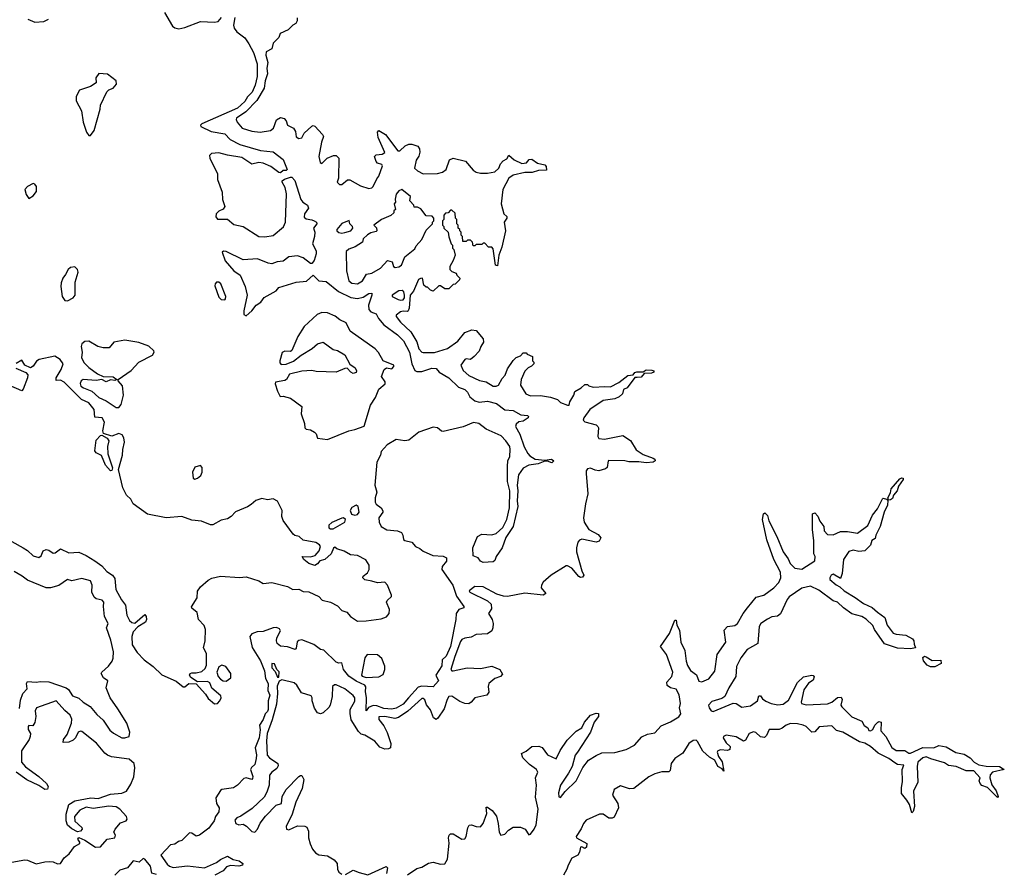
# Model space of a CAD drawing. Extents: x 2470790 to 2659118, y 702284 to 849036.
# Tile 54 of 154: x 2585130 to 2592022, y 745397 to 751374. Entities that reach past the tile are written whole.
import ezdxf

# ---------------------------------------------------------------- set-up
doc = ezdxf.new("R2010")
doc.units = 0

msp = doc.modelspace()

# ---------------------------------------------------------------- linework, layer by layer
at = {"layer": '0CON10XD'}
for points in [[(2586143.5, 751425), (2586199, 751329), (2586216.5, 751316.5), (2586245, 751310.4), (2586285, 751317.8), (2586395, 751360), (2586493.4, 751356.6), (2586518.7, 751361.3), (2586541.8, 751388.2)], [(2585188.1, 751378.1), (2585235.9, 751355.9), (2585298, 751362), (2585331.7, 751378.3)], [(2586635, 751390), (2586627.7, 751335), (2586631.5, 751315), (2586649.5, 751289.5), (2586705, 751245.7), (2586734.7, 751205), (2586765.8, 751145), (2586793.3, 751065), (2586791.4, 750975), (2586778.8, 750915), (2586756.7, 750865), (2586725.6, 750834.4), (2586705, 750800.7), (2586655, 750754.4), (2586405.8, 750644.2), (2586396.2, 750635), (2586398.8, 750625), (2586470.2, 750590.2), (2586565.2, 750575.2), (2586603.7, 750533.7), (2586670.8, 750500.8), (2586815, 750458.7), (2586905, 750447.5), (2586974.2, 750395), (2587002.5, 750325), (2586995, 750317.5), (2586975, 750317.5), (2586955, 750302.5), (2586945, 750303.3), (2586888, 750345), (2586835, 750368.5), (2586805, 750373.8), (2586755, 750362.9), (2586685, 750407.9), (2586585, 750424.5), (2586525, 750441.1), (2586473, 750437), (2586457.9, 750422.1), (2586461.2, 750405), (2586515.6, 750295), (2586515.5, 750255), (2586547.2, 750165), (2586549.2, 750115), (2586565.6, 750065.6), (2586554, 750046), (2586525, 750033.1), (2586506.2, 750015), (2586502.7, 749992.7), (2586515, 749976.4), (2586585, 749976.1), (2586628.8, 749938.8), (2586693.3, 749925), (2586805, 749856.5), (2586845, 749852.8), (2586905, 749862.9), (2586975.8, 749924.2), (2586990.9, 749955), (2586997.5, 750155), (2586988.9, 750198.9), (2586967.5, 750235), (2586967.5, 750245), (2586983, 750257), (2587025, 750270), (2587035, 750270), (2587055, 750248.8), (2587097.1, 750115), (2587112, 750095), (2587130, 750085), (2587145.6, 750075.6), (2587151.4, 750055), (2587124.3, 750015), (2587121.9, 749991.9), (2587135, 749978.8), (2587175, 749973.3), (2587192.5, 749965), (2587207.5, 749955), (2587210, 749945), (2587187.5, 749915), (2587195.8, 749885.8), (2587194.3, 749855), (2587178.6, 749805), (2587205, 749756.2), (2587206.2, 749735), (2587191.7, 749688.3), (2587175, 749667.5), (2587165, 749667.5), (2587115.4, 749705.4), (2587075, 749719.5), (2587015, 749714.3), (2586975, 749683.5), (2586932.2, 749677.8), (2586895, 749663.3), (2586868.5, 749668.5), (2586795, 749700), (2586695, 749692.2), (2586575, 749750), (2586557, 749753), (2586547.5, 749745), (2586568.8, 749685), (2586630, 749615), (2586672.2, 749585), (2586709.4, 749505), (2586722.2, 749445), (2586698.2, 749335), (2586698.7, 749308.7), (2586715, 749300.5), (2586755.8, 749334.2), (2586785, 749374.5), (2586818.6, 749395), (2586840.6, 749429.4), (2586924.6, 749475.4), (2586945, 749497.5), (2587065.4, 749535.4), (2587136.9, 749543.1), (2587185, 749586), (2587225, 749545.6), (2587275, 749540.5), (2587361.3, 749471.3), (2587447.6, 749427.6), (2587495, 749421.9), (2587535, 749431.5), (2587575, 749456.2), (2587595, 749458.8), (2587595.8, 749445.8), (2587571.5, 749375), (2587574.8, 749344.8), (2587589.2, 749329.2), (2587625.5, 749315), (2587641.9, 749281.9), (2587678.3, 749238.3), (2587775, 749167.3), (2587817.6, 749125), (2587857.9, 749045), (2587876.2, 748965), (2587895, 748917.5), (2587910.7, 748910.7), (2587945, 748911.4), (2588015, 748934.4), (2588045, 748932), (2588066, 748906), (2588135, 748865.5), (2588201.1, 748801.1), (2588245.6, 748785), (2588265.4, 748765), (2588282.1, 748732.1), (2588315.4, 748705.4), (2588346.3, 748696.3), (2588405, 748702.1), (2588466.9, 748686.9), (2588525, 748642.5), (2588585, 748636.5), (2588637.9, 748607.9), (2588685, 748602.5), (2588692.5, 748595), (2588690, 748585), (2588655, 748562.5), (2588625, 748558.8), (2588605, 748541.2), (2588600, 748525), (2588631.7, 748471.7), (2588662.2, 748382.2), (2588686.2, 748336.2), (2588700, 748320), (2588737.7, 748297.7), (2588805, 748290), (2588853, 748297), (2588870, 748285), (2588855, 748270), (2588825, 748282.5), (2588805, 748283.3), (2588760, 748265), (2588694.2, 748255.8), (2588655.5, 748234.5), (2588622.5, 748187.5), (2588612.5, 748115), (2588618.2, 748075), (2588611.4, 748005), (2588616.2, 747965), (2588584.5, 747825.5), (2588532.8, 747747.2), (2588507.5, 747675), (2588466, 747615), (2588455, 747587.5), (2588445, 747576.7), (2588375, 747573.3), (2588355, 747582.5), (2588340, 747605), (2588305, 747620), (2588301.2, 747675), (2588335.6, 747754.4), (2588365, 747771.2), (2588435, 747768), (2588465, 747776.2), (2588511.3, 747818.7), (2588539.4, 747875), (2588558.1, 747955), (2588560, 748075), (2588545, 748140), (2588543.8, 748246.2), (2588546.7, 748285), (2588560, 748315), (2588564.4, 748365), (2588561.1, 748385), (2588534.2, 748424.2), (2588499.7, 748459.7), (2588395, 748506.4), (2588345, 748546.7), (2588305.6, 748554.4), (2588235, 748522.9), (2588095, 748490), (2588081.7, 748491.7), (2588055, 748516.7), (2588025, 748521.2), (2587923.8, 748485), (2587855, 748430), (2587825.7, 748425.7), (2587765, 748434.3), (2587703.4, 748396.6), (2587660.8, 748349.2), (2587656.1, 748325), (2587630.4, 748275), (2587616.5, 748115), (2587630, 748065), (2587618.2, 748025), (2587617.8, 747995), (2587625, 747981.4), (2587660, 747955), (2587672, 747935), (2587671.2, 747925), (2587644.4, 747885), (2587647.1, 747855), (2587660.8, 747825), (2587700.9, 747800.9), (2587775, 747794.5), (2587802.3, 747782.3), (2587811.2, 747765), (2587817.8, 747735), (2587825, 747726.9), (2587875, 747714.6), (2587900.6, 747685), (2587931.2, 747671.2), (2587955, 747651.9), (2588022, 747622), (2588095, 747617.5), (2588116.6, 747606.6), (2588117.7, 747582.3), (2588087.5, 747545), (2588085.4, 747525), (2588161.6, 747415), (2588187.8, 747337.8), (2588240, 747265), (2588238.8, 747255), (2588205, 747243.8), (2588184.8, 747215.2), (2588183.8, 747175), (2588146, 746985), (2588115, 746918.1), (2588087.8, 746892.2), (2588085, 746850.8), (2588043.5, 746785), (2588061.2, 746745), (2588025, 746702.5), (2587945, 746707.8), (2587920.2, 746699.8), (2587852.5, 746625), (2587815, 746581.7), (2587765, 746553), (2587735, 746546.6), (2587678.4, 746551.6), (2587629.9, 746569.9), (2587605, 746570.8), (2587571.9, 746558.1), (2587555, 746533.8), (2587558.3, 746628.3), (2587551.4, 746668.6), (2587553.8, 746703.8), (2587546.7, 746715), (2587485, 746741.2), (2587435, 746777.5), (2587397.3, 746825), (2587385, 746870), (2587365, 746867.5), (2587345, 746876.4), (2587258.3, 746958.3), (2587235, 746964.4), (2587189.3, 746999.3), (2587105, 747030.8), (2587085, 747026.9), (2587073.3, 747016.7), (2587066.2, 746973.8), (2587057.5, 746965), (2587003.7, 746983.7), (2586955, 746986.5), (2586933.1, 747005), (2586927.5, 747025), (2586930, 747045), (2586956.2, 747095), (2586948.6, 747108.6), (2586928.1, 747118.1), (2586905, 747115.6), (2586835, 747090.5), (2586792.4, 747087.6), (2586755.3, 747074.7), (2586740.6, 747055), (2586758.3, 746978.3), (2586815, 746885.7), (2586844.1, 746815), (2586850.6, 746760.6), (2586868.4, 746725), (2586866.9, 746676.9), (2586880.4, 746645), (2586870, 746605), (2586869.6, 746545), (2586865, 746531.1), (2586847.5, 746512.5), (2586835, 746474), (2586808.8, 746435), (2586812.7, 746402.7), (2586806.8, 746345), (2586779.1, 746275), (2586787, 746227), (2586785, 746201.2), (2586775, 746160), (2586751.6, 746138.4), (2586746.2, 746125), (2586761.2, 746075), (2586759.4, 746060.6), (2586755, 746054.3), (2586715, 746065.5), (2586698, 746062), (2586655, 746013.9), (2586625.6, 745995), (2586546.1, 745983.9), (2586535, 745975.8), (2586504, 745925), (2586508.5, 745885), (2586525.6, 745855), (2586525, 745828.6), (2586500.3, 745795), (2586492.2, 745765), (2586465, 745730), (2586455, 745713.3), (2586389.2, 745665), (2586365, 745656.7), (2586335, 745678.6), (2586319.1, 745680.9), (2586265, 745626.9), (2586241.2, 745618.8), (2586215, 745600), (2586185, 745596), (2586118, 745525), (2586162.1, 745462.1), (2586178.2, 745448.2), (2586205, 745437.3), (2586305, 745450), (2586423.8, 745436.2), (2586508.1, 745471.9), (2586535, 745494.4), (2586585, 745516.2), (2586624.2, 745494.2), (2586666.7, 745485), (2586692.5, 745465), (2586690, 745455), (2586665, 745447.1), (2586605, 745451.5), (2586578.5, 745441.5), (2586554.2, 745415), (2586496.4, 745383.6)], [(2587073, 751387), (2587072.5, 751365), (2587063.3, 751346.7), (2587042.5, 751335), (2587008.3, 751301.7), (2586953.6, 751276.4), (2586945, 751250), (2586905, 751210), (2586895, 751170), (2586855, 751147.5), (2586851.9, 751125), (2586867.7, 751075), (2586859.3, 751035), (2586865.3, 750995.3), (2586848.3, 750945), (2586841.6, 750895), (2586791.2, 750808.8), (2586712.7, 750727.3), (2586647.5, 750685), (2586644.3, 750675), (2586653.3, 750655), (2586687.8, 750615), (2586755, 750592.5), (2586813.8, 750586.2), (2586885, 750597.1), (2586905.6, 750615), (2586927.6, 750672.4), (2586955, 750688), (2586980.8, 750680.8), (2586995.7, 750665.7), (2587005.7, 750635), (2587046.2, 750615), (2587060, 750590), (2587065, 750554), (2587085, 750541.1), (2587105, 750546.2), (2587120.9, 750579.1), (2587175, 750627.5), (2587185, 750632.5), (2587195, 750627.5), (2587249.4, 750569.4), (2587256.2, 750555), (2587242.2, 750515), (2587222.9, 750415), (2587232.7, 750372.7), (2587245, 750366.7), (2587282.5, 750405), (2587327, 750423), (2587345, 750422.5), (2587363.3, 750405), (2587361.2, 750265), (2587353.3, 750235), (2587368.8, 750218.8), (2587385, 750218.6), (2587425, 750252.5), (2587441.7, 750251.7), (2587515, 750210), (2587575, 750191.2), (2587595, 750196.7), (2587605, 750206.7), (2587630, 750260), (2587645, 750277.5), (2587669.3, 750349.3), (2587665, 750360), (2587635, 750370), (2587625, 750380), (2587613.6, 750416.4), (2587625, 750427.5), (2587667, 750433), (2587686, 750444), (2587639.2, 750549.2), (2587634, 750586), (2587645, 750598.8), (2587689.7, 750569.7), (2587777.5, 750455), (2587790, 750455), (2587829.4, 750490.6), (2587855, 750502.5), (2587875, 750502), (2587917.1, 750487.1), (2587928.3, 750468.3), (2587930.6, 750445), (2587923, 750417), (2587905, 750390), (2587894.6, 750335), (2587914.3, 750315), (2587955, 750293.9), (2588055, 750296.8), (2588089.2, 750305), (2588115.4, 750325), (2588138, 750392), (2588165, 750403.8), (2588251.9, 750381.9), (2588305, 750319.6), (2588325, 750306.2), (2588355, 750298.9), (2588405, 750298), (2588455, 750309.3), (2588484.5, 750335), (2588496.7, 750365), (2588513.9, 750386.1), (2588540.9, 750399.1), (2588555, 750426), (2588592, 750392), (2588645, 750365.8), (2588678.1, 750371.9), (2588696.7, 750395), (2588715, 750397.5), (2588755, 750370), (2588805, 750357.5), (2588816, 750345), (2588818.8, 750321.2), (2588761.7, 750318.3), (2588717.3, 750302.7), (2588666.8, 750303.2), (2588585, 750284), (2588554, 750265), (2588512.5, 750185), (2588500, 750085), (2588520, 750015), (2588540, 749995), (2588540, 749985), (2588522.5, 749955), (2588530, 749895), (2588505, 749780), (2588483.3, 749725), (2588475, 749650), (2588460, 749655), (2588445, 749770), (2588435, 749780), (2588411.7, 749781.7), (2588385, 749810), (2588375, 749810), (2588365, 749800), (2588325, 749800), (2588315, 749790), (2588305, 749790), (2588300, 749815), (2588285, 749830), (2588265, 749830), (2588255, 749820), (2588231.7, 749821.7), (2588230, 749855), (2588220, 749865), (2588220, 749885), (2588210, 749895), (2588210, 749905), (2588200, 749915), (2588200, 749935), (2588190, 749945), (2588190, 749975), (2588180, 749985), (2588178.3, 750018.3), (2588155, 750040), (2588145, 750040), (2588128.3, 750021.7), (2588111.7, 750018.3), (2588100, 750005), (2588100, 749975), (2588090, 749965), (2588090, 749935), (2588100, 749925), (2588100, 749915), (2588130, 749885), (2588133, 749853), (2588150, 749805), (2588160, 749795), (2588160, 749775), (2588170, 749765), (2588177.5, 749725), (2588163.3, 749686.7), (2588140, 749645), (2588140, 749625), (2588155, 749610), (2588185, 749600), (2588190, 749585), (2588210, 749565), (2588208.3, 749551.7), (2588178.3, 749521.7), (2588165, 749520), (2588135, 749490), (2588105, 749490), (2588075, 749510), (2588065, 749510), (2588025, 749472.5), (2588005, 749480), (2587985, 749500), (2587975, 749500), (2587960, 749515), (2587950, 749565), (2587935, 749562.5), (2587922.5, 749555), (2587887, 749473), (2587862.5, 749445), (2587856.7, 749355), (2587850, 749335), (2587845, 749330), (2587815, 749334), (2587795, 749328.1), (2587765, 749305.8), (2587764.4, 749295), (2587795, 749255.6), (2587868.6, 749188.6), (2587909.2, 749119.2), (2587925, 749070), (2587945, 749045.7), (2587955, 749043.3), (2588034.2, 749044.2), (2588125, 749071.9), (2588196.4, 749123.6), (2588245, 749182.5), (2588295, 749202.5), (2588326.4, 749196.4), (2588375, 749140), (2588377.5, 749115), (2588357.5, 749085), (2588346.1, 749053.9), (2588312.5, 749015), (2588285, 748993.3), (2588255, 748999.4), (2588245, 748995.5), (2588218.8, 748955), (2588235, 748916.7), (2588275, 748882.2), (2588348.5, 748848.5), (2588395, 748838.9), (2588445, 748807.8), (2588465, 748807.1), (2588482.9, 748815), (2588507.7, 748862.3), (2588527.5, 748885), (2588545, 748930), (2588583.6, 748986.4), (2588605, 749007.5), (2588635, 749020), (2588655, 749040), (2588675, 749040), (2588681.7, 749031.7), (2588720, 749015), (2588720, 748985), (2588730, 748975), (2588730, 748965), (2588713, 748947), (2588690, 748935), (2588667, 748913), (2588640, 748855), (2588636.7, 748815), (2588672, 748755), (2588705, 748739.1), (2588775, 748741.9), (2588845, 748731.4), (2588893.7, 748713.7), (2588915, 748693.1), (2588965, 748674.5), (2588976, 748675), (2588982, 748698), (2589010, 748745), (2589015, 748770), (2589060, 748795), (2589085, 748820), (2589105, 748820), (2589115, 748810), (2589145, 748800), (2589225, 748806.2), (2589265, 748802.2), (2589325, 748833.5), (2589387, 748883), (2589425, 748886.7), (2589437.1, 748902.9), (2589450.9, 748909.1), (2589495, 748907.5), (2589515, 748921.2), (2589555, 748920), (2589570, 748915), (2589570, 748905), (2589551.7, 748898.3), (2589502.5, 748897.5), (2589479.7, 748870.3), (2589452.3, 748867.7), (2589435, 748867.5), (2589382.9, 748797.1), (2589357.5, 748785), (2589350, 748755), (2589326.9, 748733.1), (2589295, 748719.2), (2589215, 748706.5), (2589121.2, 748645), (2589078.8, 748585), (2589075, 748570), (2589085, 748557.5), (2589165, 748536.7), (2589176.4, 748526.4), (2589182.5, 748515), (2589177.5, 748455), (2589185, 748442.5), (2589223.6, 748436.4), (2589351.7, 748461.7), (2589406.4, 748426.4), (2589445, 748362.5), (2589495, 748330), (2589564.2, 748304.2), (2589575.7, 748295.7), (2589578.8, 748285), (2589564.2, 748275.8), (2589515, 748271.1), (2589465, 748278.8), (2589395, 748277.5), (2589365, 748285.6), (2589255, 748287.5), (2589250, 748285), (2589241.7, 748238.3), (2589231.7, 748228.3), (2589184.5, 748215.5), (2589158.8, 748218.8), (2589125, 748232.9), (2589105, 748228), (2589096, 748215), (2589094.5, 748195.5), (2589107.5, 748055), (2589091.2, 747985), (2589076.9, 747885), (2589081.5, 747855), (2589113.3, 747805), (2589178.9, 747768.9), (2589198.6, 747745), (2589186.5, 747723.5), (2589165.5, 747714.5), (2589065, 747735.9), (2589049.9, 747730.1), (2589037.7, 747715), (2589026.6, 747676.6), (2589028, 747648), (2589064.3, 747515), (2589079.2, 747485), (2589070, 747470), (2589055, 747467.5), (2589045, 747474.2), (2588995, 747533.5), (2588965, 747550.5), (2588955, 747549.1), (2588850, 747485), (2588794.2, 747435), (2588782, 747415), (2588780, 747395), (2588812.5, 747355), (2588795, 747343.8), (2588665, 747358.5), (2588544.5, 747335.5), (2588516.3, 747336.3), (2588470.8, 747350.8), (2588375, 747402.7), (2588315, 747405.6), (2588276.2, 747375), (2588280, 747365), (2588405.8, 747305.8), (2588431.2, 747281.2), (2588432, 747248), (2588411.4, 747215), (2588437.5, 747175), (2588444.2, 747145), (2588442.5, 747115), (2588434, 747095), (2588405, 747074.2), (2588325, 747068.8), (2588289.4, 747050.6), (2588245, 747044.3), (2588225, 747034.4), (2588215, 747020.8), (2588176, 746915), (2588148.5, 746825), (2588154.2, 746815), (2588165, 746814.1), (2588263.3, 746836.7), (2588355, 746831.3), (2588435, 746846.4), (2588491.9, 746825), (2588509.5, 746790.5), (2588495, 746775.5), (2588455, 746760), (2588414.4, 746725), (2588408.5, 746705), (2588413.8, 746665), (2588400, 746645), (2588315, 746625.5), (2588291.1, 746595), (2588275, 746584.6), (2588245, 746585.4), (2588210.4, 746600.4), (2588155, 746638.1), (2588135, 746634), (2588121.8, 746615), (2588101.1, 746548.9), (2588057.6, 746482.4), (2588045, 746474.4), (2588026.4, 746486.4), (2588005, 746541.2), (2587977.5, 746577.5), (2587965, 746612.5), (2587955, 746621.2), (2587945, 746621.2), (2587847.2, 746532.8), (2587782.4, 746487.6), (2587755, 746481.8), (2587685, 746494.6), (2587645, 746492), (2587643.6, 746475), (2587680.1, 746430.1), (2587703.4, 746383.4), (2587728.7, 746305), (2587724.7, 746275.3), (2587712.1, 746267.9), (2587685, 746265.3), (2587651.2, 746281.2), (2587615, 746322.2), (2587545, 746363.3), (2587520.5, 746370.5), (2587500.7, 746390.7), (2587451.4, 746471.4), (2587443.3, 746515), (2587443.8, 746545), (2587475, 746602.5), (2587477.1, 746625), (2587465, 746641.2), (2587405, 746687.5), (2587345, 746716.7), (2587333, 746717), (2587320, 746705), (2587316.7, 746635), (2587302.5, 746575), (2587293, 746557), (2587255, 746520), (2587235, 746512.5), (2587215, 746520), (2587193, 746553), (2587177.5, 746605), (2587177.5, 746625), (2587169.3, 746639.3), (2587101.7, 746661.7), (2587070, 746715), (2587050.7, 746730.7), (2586965, 746752.5), (2586946.7, 746743.3), (2586932.7, 746707.3), (2586935.2, 746655.2), (2586927.8, 746582.2), (2586897.8, 746472.2), (2586862.4, 746375), (2586858.3, 746325), (2586862.3, 746225), (2586879.5, 746205), (2586938, 746165), (2586940.5, 746149.5), (2586929.7, 746130.3), (2586894.2, 746105), (2586879.2, 746085), (2586877.1, 746015), (2586860.8, 745965), (2586840.3, 745929.7), (2586758.3, 745851.7), (2586678.3, 745798.3)], [(2585625, 750562.5), (2585651.5, 750598.5), (2585694, 750746), (2585695.7, 750775), (2585740.5, 750869.5), (2585755, 750883.3), (2585785, 750894), (2585807.5, 750922.5), (2585806.2, 750946.2), (2585745, 750992.5), (2585683.9, 750996.1), (2585663.6, 750966.4), (2585665, 750932.5), (2585625, 750905.8), (2585549.2, 750880.8), (2585525.7, 750835), (2585524.2, 750805), (2585563.5, 750735), (2585573.3, 750655), (2585596.8, 750586.8), (2585615, 750563.3), (2585625, 750562.5)], [(2585195, 750122.5), (2585225, 750140), (2585248.3, 750171.7), (2585247.1, 750205), (2585235, 750222), (2585225, 750225.8), (2585185, 750206.2), (2585166.7, 750185), (2585175, 750150), (2585195, 750122.5)], [(2587495, 749524.4), (2587530, 749545), (2587558.8, 749591.2), (2587595, 749599.2), (2587656.2, 749635), (2587705, 749687.5), (2587738.3, 749678.3), (2587747.5, 749645), (2587759.5, 749639.5), (2587785, 749642.5), (2587803.3, 749655), (2587826.2, 749713.8), (2587895, 749770), (2587905, 749790), (2587946.1, 749833.9), (2587975, 749900), (2588020, 749945), (2588020, 749955), (2588030, 749965), (2588030, 749985), (2588018.3, 749998.3), (2587975, 750000), (2587938.3, 750048.3), (2587915, 750060), (2587891.7, 750061.7), (2587890, 750075), (2587860, 750105), (2587866, 750135), (2587805, 750184.3), (2587784.3, 750175), (2587765, 750152.5), (2587757.5, 750117.5), (2587760, 750095), (2587752.5, 750085), (2587760, 750045), (2587750, 750035), (2587748.3, 750021.7), (2587728.3, 750001.7), (2587663.3, 749975), (2587610, 749935), (2587627, 749917), (2587630, 749895), (2587625, 749890), (2587588.3, 749881.7), (2587565, 749867.5), (2587535, 749840), (2587530, 749815), (2587477.7, 749782.3), (2587435, 749768), (2587415, 749750), (2587417.5, 749615), (2587433.3, 749545), (2587455, 749527.8), (2587495, 749524.4)], [(2587385, 749880), (2587405, 749884), (2587447.5, 749895), (2587462.5, 749915), (2587460, 749925), (2587440, 749945), (2587437, 749967), (2587385, 749945.8), (2587350, 749905), (2587351.2, 749895), (2587365, 749884.2), (2587385, 749880)], [(2585465, 749404.2), (2585505, 749426.2), (2585518, 749445), (2585517.5, 749535), (2585539.2, 749605), (2585534, 749625), (2585515, 749644), (2585485, 749638.1), (2585468.6, 749625), (2585451.3, 749588.7), (2585432, 749565), (2585419.7, 749530.3), (2585417.5, 749505), (2585428, 749435), (2585445, 749406.7), (2585465, 749404.2)], [(2586565, 749412.5), (2586571.7, 749418.3), (2586572.5, 749435), (2586538, 749525), (2586525, 749535.8), (2586507.5, 749535), (2586498, 749525), (2586495, 749510), (2586525, 749430), (2586540, 749415), (2586565, 749412.5)], [(2587795, 749409.2), (2587815, 749412.5), (2587823.8, 749426.2), (2587824, 749445), (2587818.6, 749468.6), (2587808.3, 749478.3), (2587785, 749474.3), (2587736.7, 749445), (2587737.5, 749435), (2587780, 749415), (2587795, 749409.2)], [(2587285, 748434.3), (2587434.2, 748495.8), (2587476.7, 748503.3), (2587542.5, 748527.5), (2587584.7, 748675), (2587620.5, 748729.5), (2587645, 748787.5), (2587688.8, 748825), (2587687.7, 748837.7), (2587662.9, 748875), (2587681.2, 748925), (2587697, 748937), (2587735, 748930), (2587750, 748945), (2587750, 748955), (2587675, 748985.8), (2587642.4, 749042.4), (2587619.4, 749069.4), (2587443.4, 749193.4), (2587415, 749250.8), (2587371.8, 749271.8), (2587338, 749298), (2587285, 749321.3), (2587245, 749323.9), (2587211.5, 749308.5), (2587120.8, 749225), (2587076.7, 749155), (2587035, 749058), (2587025, 749051.4), (2586985, 749053.1), (2586966.6, 749043.4), (2586950, 748985), (2586950.8, 748970.8), (2586959.3, 748959.3), (2586995, 748961.2), (2587047.7, 748982.3), (2587100, 749025), (2587177.9, 749072.1), (2587215, 749104), (2587255, 749116.2), (2587325, 749063.8), (2587355, 749058), (2587405, 749026), (2587442, 748962), (2587478.8, 748935), (2587488.8, 748915), (2587485, 748902.5), (2587465, 748896.2), (2587447.5, 748905), (2587423, 748933), (2587405, 748931.2), (2587345, 748906), (2587205, 748910), (2587175, 748917.5), (2587105, 748913.5), (2587017.6, 748892.4), (2586996.9, 748855), (2586985, 748846.9), (2586920, 748835), (2586917.5, 748825), (2586933.6, 748773.6), (2586952.5, 748735), (2586975, 748736.7), (2587025, 748723.8), (2587104.5, 748664.5), (2587099.6, 748615), (2587124.1, 748545.9), (2587126.7, 748515), (2587136, 748506), (2587165, 748500.9), (2587193.1, 748485), (2587204.4, 748475), (2587215, 748444.3), (2587285, 748434.3)], [(2585825, 748657.8), (2585840.5, 748679.5), (2585856.7, 748745), (2585850, 748810), (2585820, 748845), (2585820, 748855), (2585911.5, 748918.5), (2585965, 748976.9), (2586060, 749025), (2586072, 749045), (2586070, 749055), (2586035, 749088.1), (2585965, 749113.1), (2585865, 749130), (2585790, 749115), (2585757.5, 749075), (2585714.4, 749075.6), (2585678, 749085), (2585615, 749122.7), (2585585, 749120), (2585566, 749104), (2585560, 749085), (2585567.5, 749045), (2585562.9, 749005), (2585582.1, 748972.1), (2585615, 748937.5), (2585675, 748894), (2585715, 748876.2), (2585785, 748872.5), (2585810, 748855), (2585795, 748847.5), (2585765, 748851.2), (2585735, 748838.8), (2585705, 748853.8), (2585665, 748847.5), (2585575, 748854), (2585560, 748845), (2585554.3, 748825.7), (2585558.8, 748808.8), (2585577.5, 748795), (2585635, 748772.5), (2585685, 748728.6), (2585735, 748705.5), (2585805, 748659.1), (2585825, 748657.8)], [(2585075, 747720), (2585155, 747675.5), (2585185, 747657.5), (2585225, 747620.8), (2585265, 747608.8), (2585280, 747620), (2585293.8, 747655), (2585315, 747664), (2585335, 747659.2), (2585365, 747638.8), (2585378.3, 747641.7), (2585415, 747669.2), (2585475, 747640.6), (2585545, 747645.4), (2585595, 747622.7), (2585655, 747585.3), (2585705, 747550), (2585739.6, 747509.6), (2585780, 747485), (2585795, 747460), (2585803.3, 747383.3), (2585841.7, 747311.7), (2585870.4, 747275), (2585880.4, 747205), (2585897.8, 747167.8), (2585915, 747152.5), (2585935, 747149.2), (2586005, 747208), (2586014.4, 747194.4), (2586017.3, 747175), (2586009.6, 747155), (2585958, 747122), (2585923.2, 747086.8), (2585916, 747055), (2585917.1, 746997.1), (2585953.3, 746943.3), (2586001.5, 746891.5), (2586063.5, 746845), (2586125.8, 746785.8), (2586225, 746741.9), (2586275, 746703.3), (2586285, 746703.3), (2586315, 746725.8), (2586365, 746722.5), (2586431.1, 746651.1), (2586449.9, 746619.9), (2586492.7, 746582.7), (2586514.6, 746585.4), (2586530, 746605), (2586540, 746625), (2586538.6, 746638.6), (2586475, 746694.2), (2586461.7, 746731.7), (2586445, 746740), (2586375, 746736.7), (2586328.3, 746768.3), (2586319.2, 746785), (2586323.7, 746796.3), (2586335, 746800.8), (2586365, 746800.6), (2586405, 746810), (2586428.9, 746831.1), (2586438.2, 746855), (2586436.9, 746935), (2586416.5, 746975), (2586429.1, 747025), (2586431.6, 747105), (2586421, 747131), (2586382.7, 747175), (2586372.9, 747222.9), (2586335, 747253.1), (2586333.6, 747263.6), (2586372.9, 747325), (2586375, 747371.4), (2586395, 747402), (2586449.8, 747450.2), (2586475, 747464.5), (2586535, 747476.5), (2586668.6, 747468.6), (2586715, 747472.4), (2586805, 747445.3), (2586835, 747426.4), (2586895, 747433.5), (2587005, 747404), (2587042.5, 747385), (2587085, 747386), (2587115, 747369.4), (2587155, 747367.8), (2587224, 747335), (2587248.5, 747308.5), (2587306.2, 747296.2), (2587355, 747270.4), (2587386.2, 747236.2), (2587419.2, 747225), (2587445, 747195.8), (2587495, 747162), (2587556.2, 747163.8), (2587661.2, 747178.8), (2587697.3, 747192.7), (2587716, 747215), (2587718, 747245), (2587697.5, 747295), (2587701.9, 747308.1), (2587732, 747335), (2587732, 747345), (2587704.5, 747414.5), (2587685, 747435.6), (2587635, 747431.2), (2587595, 747442.7), (2587545, 747451.8), (2587532.2, 747465), (2587535, 747478), (2587565, 747500.6), (2587577.1, 747525), (2587575.4, 747555), (2587551.9, 747591.9), (2587495, 747622.7), (2587445, 747626.5), (2587402, 747652), (2587349.4, 747669.4), (2587335, 747680), (2587326.1, 747673.9), (2587310, 747635), (2587265.9, 747594.1), (2587231.2, 747585), (2587215, 747564.5), (2587195, 747552.8), (2587155, 747566.2), (2587120, 747595), (2587106.7, 747615), (2587165, 747614), (2587197.4, 747622.6), (2587227.3, 747655), (2587235.4, 747685.4), (2587227.7, 747697.7), (2587202.8, 747712.8), (2587115, 747730.4), (2587085.8, 747755.8), (2587055, 747761.9), (2587045, 747770.4), (2586975, 747867.8), (2586966.1, 747895), (2586967.8, 747937.8), (2586933.7, 748003.7), (2586905, 748020), (2586865, 748011.5), (2586825, 748020.5), (2586782.4, 748007.6), (2586749.6, 747980.4), (2586725, 747962.4), (2586641.2, 747928.8), (2586611.1, 747895), (2586585, 747877.8), (2586541.3, 747868.7), (2586483.1, 747836.9), (2586465, 747837.3), (2586402.1, 747862.1), (2586335, 747870), (2586265, 747894.8), (2586155, 747885.3), (2586025, 747910.8), (2585925, 747984.6), (2585906.9, 748016.9), (2585878, 748045), (2585851.4, 748095), (2585822.7, 748225), (2585850.7, 748325), (2585851.2, 748365), (2585863.4, 748415), (2585859.2, 748445), (2585846.6, 748466.6), (2585825, 748476.2), (2585775, 748458.6), (2585717.1, 748477.1), (2585712.8, 748495), (2585724.6, 748555.4), (2585707, 748587), (2585655, 748591.2), (2585650.4, 748645), (2585615, 748691.1), (2585563.8, 748715), (2585441.2, 748835), (2585415, 748849.2), (2585385, 748847.5), (2585384.2, 748865), (2585420, 748925), (2585433.3, 748965), (2585414, 748995), (2585375, 749017.8), (2585265.5, 748994.5), (2585247.8, 748982.2), (2585225, 748948.8), (2585205, 748936.7), (2585166.7, 748955), (2585145, 748990), (2585105, 748966.2)], [(2585104.1, 748934.1), (2585173.6, 748903.6), (2585186.2, 748886.2), (2585184.3, 748865), (2585154.4, 748785.6), (2585143.9, 748776.1), (2585055, 748814.4)], [(2585765, 748214), (2585730.4, 748255), (2585703, 748323), (2585665, 748340.9), (2585656, 748356), (2585665, 748428.6), (2585695, 748461.9), (2585705, 748464), (2585742.7, 748442.7), (2585754.3, 748425), (2585744, 748385), (2585747.3, 748335), (2585778.9, 748235), (2585775, 748217.5), (2585765, 748214)], [(2586355, 748156.7), (2586375, 748163.3), (2586398.3, 748181.7), (2586406.2, 748205), (2586408.3, 748238.3), (2586395, 748253.3), (2586355, 748240), (2586340, 748205), (2586345, 748163.3), (2586355, 748156.7)], [(2591210.7, 748010.7), (2591206.2, 748025), (2591225, 748060), (2591230.8, 748089.2), (2591291.7, 748158.3), (2591305, 748166.2), (2591313.6, 748163.6), (2591315.6, 748155), (2591281.7, 748108.3), (2591271.4, 748075), (2591246, 748045), (2591238.9, 748021.1), (2591225, 748010.8), (2591210.7, 748010.7)], [(2587843.6, 745386.4), (2587909.3, 745430.7), (2587945, 745440), (2587992, 745468), (2588025, 745476), (2588075, 745460), (2588105, 745463.8), (2588125.5, 745495), (2588137.3, 745607.3), (2588132.5, 745645), (2588136.2, 745663.8), (2588146.7, 745673.3), (2588165, 745673.3), (2588225, 745636.2), (2588245, 745638.8), (2588256, 745655), (2588266.7, 745715), (2588277, 745733), (2588293, 745737), (2588325, 745724), (2588356.8, 745723.2), (2588374, 745745), (2588400, 745815), (2588395, 745860), (2588405, 745860), (2588437, 745837), (2588467, 745797), (2588480, 745745), (2588486, 745685), (2588497.5, 745665), (2588525, 745670), (2588550.7, 745699.3), (2588585, 745720), (2588635, 745721.1), (2588668, 745705), (2588695, 745666.7), (2588705, 745670), (2588732.5, 745705), (2588745, 745736.7), (2588758.7, 745845), (2588740.4, 745930.4), (2588748.2, 746015), (2588740, 746065), (2588756.9, 746105), (2588746.9, 746125), (2588699.1, 746159.1), (2588652.5, 746205), (2588642.5, 746235), (2588675, 746251.2), (2588716.1, 746283.9), (2588765, 746286.7), (2588787, 746277), (2588825, 746227.5), (2588885, 746198.8), (2588913, 746257), (2588961.7, 746328.3), (2589025, 746391.4), (2589064.5, 746415.5), (2589084.5, 746455.5), (2589125, 746503.8), (2589165, 746519.2), (2589182.5, 746515), (2589180.8, 746495), (2589150.8, 746455), (2589125.5, 746384.5), (2589034.4, 746245), (2589019.5, 746225), (2588997.3, 746145), (2588972.8, 746097.2), (2588914.6, 746015), (2588901.5, 745961.5), (2588905, 745932.5), (2588915, 745926.7), (2588949.5, 745970.5), (2589025, 746043.5), (2589071.9, 746138.1), (2589111.7, 746188.3), (2589165, 746222.9), (2589205, 746240.8), (2589295, 746243.9), (2589375, 746264.5), (2589432.9, 746295), (2589485, 746352.2), (2589525, 746370.5), (2589575, 746380.9), (2589621.2, 746428.8), (2589685, 746457.5), (2589745, 746493.6), (2589757.5, 746512.5), (2589749.1, 746555), (2589756.4, 746585), (2589747, 746647), (2589725, 746685.5), (2589685, 746696.7), (2589662.1, 746712.1), (2589659.4, 746735), (2589695, 746776), (2589701.5, 746805), (2589658.1, 746928.1), (2589616.2, 746985), (2589678.6, 747075), (2589715, 747170), (2589725, 747170), (2589730, 747135), (2589748.3, 747098.3), (2589757.8, 747015), (2589786.5, 746956.5), (2589795, 746882.5), (2589805, 746852.5), (2589825, 746817.5), (2589867.1, 746787.1), (2589883.1, 746743.1), (2589905, 746737.5), (2589955, 746759.1), (2589995, 746812.5), (2590011.9, 746928.1), (2590072.7, 747015), (2590061.7, 747098.3), (2590084.3, 747125.7), (2590135, 747132.2), (2590154.3, 747145), (2590193.8, 747216.2), (2590225.6, 747255), (2590285, 747330), (2590340, 747345), (2590410, 747395), (2590445, 747434.2), (2590457.8, 747465), (2590455.5, 747505), (2590408, 747595), (2590360.7, 747730.7), (2590330, 747875), (2590336.4, 747913.6), (2590345, 747920), (2590365, 747903.3), (2590373.8, 747865), (2590430, 747755), (2590475, 747646.7), (2590509.7, 747599.7), (2590523.8, 747565), (2590555, 747532.5), (2590605, 747526.2), (2590696.2, 747585), (2590697.5, 747615), (2590690, 747635), (2590690, 747725), (2590680, 747805), (2590680, 747915), (2590695, 747920), (2590718.3, 747898.3), (2590731.7, 747861.7), (2590760, 747825), (2590762.5, 747795), (2590785, 747770), (2590825, 747767.5), (2590875, 747790), (2590925, 747790), (2590995, 747777.5), (2591067.7, 747832.3), (2591099.2, 747905), (2591135, 747950), (2591170.5, 748019.5), (2591175, 748023.3), (2591197, 748017), (2591208.3, 748008.3), (2591204.4, 747975), (2591182.5, 747925), (2591154, 747825), (2591122.5, 747765), (2591118.3, 747741.7), (2591095, 747727.5), (2591086.1, 747693.9), (2591046, 747654), (2591005, 747649.2), (2590965, 747660), (2590935, 747651.2), (2590897.5, 747595), (2590886.7, 747495), (2590875, 747460), (2590825, 747492.5), (2590810, 747485), (2590800, 747465), (2590802, 747455), (2590845, 747415.8), (2590872.3, 747402.3), (2590901.2, 747375), (2590978.8, 747328.8), (2591036, 747285), (2591097.5, 747257.5), (2591135, 747225.7), (2591185, 747188.8), (2591203.3, 747135), (2591245, 747079.2), (2591265, 747071.4), (2591333.4, 747063.4), (2591379.7, 747039.7), (2591390, 747025), (2591390.7, 747000.7), (2591400, 746975), (2591365, 746968.1), (2591274.5, 746974.5), (2591183.8, 747003.8), (2591114.6, 747104.6), (2591102.2, 747132.2), (2591055.3, 747175.3), (2591025, 747195.5), (2590955, 747214.3), (2590895.7, 747255), (2590855, 747294.4), (2590825, 747304.3), (2590725, 747380), (2590666.3, 747406.3), (2590605, 747392.7), (2590516.1, 747333.9), (2590502, 747315), (2590456.8, 747213.2), (2590435, 747197.5), (2590395, 747192.9), (2590364.7, 747175.3), (2590318.1, 747145), (2590305.5, 747125), (2590297.1, 747005), (2590223.3, 746965), (2590177.9, 746905), (2590148.8, 746845), (2590142.8, 746775), (2590093.9, 746695), (2590065.3, 746634.7), (2590045, 746620), (2589975, 746599.4), (2589951.5, 746575), (2589955.5, 746555), (2589969.5, 746535), (2589985, 746528.9), (2590125, 746588.1), (2590146.4, 746586.4), (2590185, 746560.6), (2590245, 746569.2), (2590295.8, 746605), (2590305, 746638.8), (2590315, 746638.8), (2590328.9, 746618.9), (2590352.2, 746602.2), (2590391.2, 746585), (2590437.8, 746577.8), (2590475, 746582.3), (2590511.2, 746608.8), (2590575, 746732), (2590617.5, 746772.5), (2590675, 746783.3), (2590685, 746782.5), (2590692.5, 746772.5), (2590685, 746748.8), (2590652.1, 746727.9), (2590618.9, 746681.1), (2590600, 746595), (2590603.8, 746585), (2590635.5, 746575.5), (2590785, 746582.7), (2590815, 746594.3), (2590855, 746626.9), (2590879.4, 746629.4), (2590888.6, 746615), (2590878.9, 746575), (2590885, 746562.5), (2590955, 746492), (2591025, 746461.2), (2591042.3, 746432.3), (2591066.1, 746416.1), (2591075, 746396.7), (2591085, 746394.4), (2591101.2, 746405), (2591116.2, 746435), (2591136.7, 746455), (2591145, 746459.2), (2591160, 746455), (2591158.8, 746395), (2591193.8, 746355), (2591235, 746278.8), (2591265, 746258), (2591325, 746257.5), (2591355, 746238), (2591365, 746237.5), (2591452.1, 746277.9), (2591530, 746275), (2591565, 746292.5), (2591615, 746283.3), (2591682.7, 746242.7), (2591742, 746232), (2591783.3, 746205), (2591811.2, 746175), (2591845, 746157.1), (2591895, 746148), (2591990, 746145), (2592022.5, 746125), (2591940, 746105), (2591923.6, 746086.4), (2591921.2, 746065), (2591936.1, 746016.1), (2591966, 745975), (2591978.8, 745935), (2591975, 745927.5), (2591905, 745996.7), (2591865, 746012.5), (2591852.5, 746025), (2591847.5, 746045), (2591853.3, 746065), (2591808.9, 746115), (2591755.3, 746115.3), (2591685, 746144.3), (2591632.4, 746152.4), (2591605, 746171.1), (2591507.6, 746197.6), (2591475, 746212.5), (2591453.1, 746205), (2591416.2, 746175), (2591412.5, 746145), (2591417.5, 746035), (2591387, 745973), (2591393.3, 745865), (2591385, 745830), (2591375, 745820), (2591357.8, 745877.8), (2591340, 745910), (2591303.1, 745955), (2591301.9, 745995), (2591310.8, 746040.8), (2591308.1, 746125), (2591319.2, 746155), (2591275, 746160), (2591255, 746170), (2591215, 746201.8), (2591139.1, 746239.1), (2591085, 746285.8), (2591045, 746307.8), (2591007.9, 746317.9), (2590892.2, 746385), (2590847.4, 746397.4), (2590815, 746429.4), (2590726.7, 746423.3), (2590695, 746388), (2590675, 746384.2), (2590635.6, 746425), (2590614, 746435), (2590575, 746443.8), (2590524.7, 746445.3), (2590495, 746435.4), (2590467.3, 746412.7), (2590445.7, 746404.3), (2590377.5, 746405), (2590358.3, 746361.7), (2590343, 746347), (2590315, 746353.3), (2590282.6, 746382.6), (2590267.1, 746387.1), (2590237.5, 746375), (2590210.8, 746329.2), (2590197.5, 746322.5), (2590145, 746352.9), (2590075, 746364.7), (2590057.5, 746355), (2590054.6, 746345), (2590075, 746310.6), (2590104.2, 746285), (2590100, 746265), (2590085, 746256.2), (2590035, 746261.8), (2590018, 746255), (2590013.5, 746245), (2590022.1, 746215), (2590047.8, 746177.8), (2590058.3, 746111.7), (2590048.3, 746128.3), (2590016.5, 746145), (2589995, 746188.2), (2589959.9, 746209.9), (2589912.1, 746252.1), (2589875, 746320), (2589865, 746328.2), (2589845, 746327.7), (2589815, 746305.6), (2589771.1, 746238.9), (2589715, 746200.5), (2589690.5, 746165), (2589682.4, 746117.6), (2589673.2, 746106.8), (2589625, 746107.6), (2589575, 746094.6), (2589535, 746072.9), (2589429.7, 745990.3), (2589399.5, 745989.5), (2589335, 746008.4), (2589292.2, 745985), (2589279.4, 745945), (2589316.1, 745886.1), (2589322.5, 745855), (2589290.5, 745789.5), (2589277.1, 745782.9), (2589255, 745782.9), (2589215, 745811.1), (2589189.8, 745810.2), (2589095, 745770), (2589075.6, 745745), (2589061.5, 745708.5), (2589026.2, 745655), (2589028.8, 745645), (2589100, 745605), (2589098.8, 745581.2), (2589085, 745570), (2589065, 745582), (2589055, 745580), (2589049.4, 745545), (2589036.3, 745523.7), (2588995, 745504.2), (2588969.6, 745455), (2588961.2, 745425), (2588936.5, 745385)], [(2587475, 747904.6), (2587495, 747910), (2587506.2, 747925), (2587500, 747965), (2587485, 747973.8), (2587455, 747959.2), (2587443.8, 747936.2), (2587451.9, 747911.9), (2587475, 747904.6)], [(2587305, 747808.8), (2587325, 747810), (2587406.7, 747855), (2587411.2, 747875), (2587397.5, 747885), (2587385, 747884), (2587315, 747854), (2587294.2, 747835), (2587293.8, 747815), (2587305, 747808.8)], [(2585128.6, 746551.4), (2585135, 746610), (2585152.9, 746655), (2585181.4, 746688.6), (2585178.6, 746725), (2585185, 746739.2), (2585245, 746734.3), (2585275, 746740), (2585335, 746738.5), (2585455.7, 746695), (2585470.6, 746685), (2585499.7, 746639.7), (2585545, 746623.3), (2585574.6, 746594.6), (2585624.3, 746565), (2585670.1, 746510.1), (2585715, 746468.9), (2585760.4, 746400.4), (2585787.8, 746377.8), (2585845, 746346.2), (2585865, 746344.5), (2585896.1, 746353.9), (2585900.7, 746385), (2585879.4, 746449.4), (2585817.9, 746547.9), (2585762.2, 746625), (2585734.5, 746694.5), (2585746.2, 746745), (2585716.8, 746766.8), (2585700, 746795), (2585704, 746806), (2585752.1, 746847.9), (2585778.5, 746881.5), (2585785.5, 746904.5), (2585786.7, 746946.7), (2585768.3, 747028.3), (2585737.5, 747115), (2585750, 747145), (2585724.4, 747195), (2585716.9, 747265), (2585720, 747295), (2585708.3, 747308.3), (2585665, 747318.1), (2585651.2, 747331.2), (2585635.8, 747365), (2585638, 747415), (2585626.2, 747445), (2585565, 747460.6), (2585495, 747445.8), (2585465, 747454), (2585405, 747412.2), (2585345, 747395.5), (2585315, 747396.9), (2585185, 747450), (2585148.2, 747478.2), (2585090.2, 747510.2)], [(2587555, 746767.1), (2587645, 746772.5), (2587675, 746788.2), (2587687.1, 746825), (2587686.8, 746846.8), (2587665, 746902), (2587635, 746926.7), (2587561.7, 746928.3), (2587546.7, 746905), (2587523.3, 746785), (2587526.4, 746776.4), (2587555, 746767.1)], [(2591505, 746842.5), (2591482.5, 746855), (2591456.2, 746885), (2591451.2, 746908.8), (2591463.6, 746916.4), (2591475, 746913.8), (2591517, 746887), (2591579.3, 746889.3), (2591580, 746865), (2591535, 746843.3), (2591505, 746842.5)], [(2586575, 746743.3), (2586607.5, 746765), (2586608.8, 746795), (2586574, 746845), (2586545, 746853.8), (2586525, 746842.5), (2586510, 746805), (2586520, 746775), (2586535, 746756.7), (2586555, 746743.8), (2586575, 746743.3)], [(2586945, 746770), (2586947, 746807), (2586930, 746825), (2586913, 746863), (2586895, 746866), (2586896.2, 746835), (2586919.5, 746809.5), (2586935, 746770), (2586945, 746770)], [(2585049.3, 745470.7), (2585165, 745490.5), (2585185, 745488.2), (2585245, 745463.1), (2585305, 745478), (2585340.3, 745480.3), (2585365, 745478.1), (2585395, 745462.9), (2585415, 745466), (2585441.4, 745505), (2585477.3, 745532.7), (2585513.1, 745585), (2585550, 745605), (2585552, 745615), (2585537.5, 745635), (2585545, 745646.7), (2585585, 745630), (2585661.2, 745581.2), (2585695, 745582.2), (2585743.3, 745636.7), (2585796.7, 745645), (2585800.8, 745665), (2585790, 745685), (2585799.2, 745705), (2585835, 745750), (2585876.2, 745765), (2585881.2, 745775), (2585876.7, 745795), (2585832, 745845), (2585805, 745861.9), (2585753.1, 745866.9), (2585645, 745850), (2585595, 745861.2), (2585551.5, 745838.5), (2585512.5, 745795), (2585515, 745762.5), (2585565, 745717.5), (2585566.7, 745705), (2585555, 745692.5), (2585535, 745686.7), (2585495, 745707.5), (2585464.6, 745734.6), (2585454.4, 745765), (2585455, 745810), (2585475, 745878.8), (2585515, 745904.3), (2585627.5, 745925), (2585678.3, 745921.7), (2585765, 745951.5), (2585845, 745958.6), (2585878.1, 745971.9), (2585909.1, 746020.9), (2585928.3, 746071.7), (2585936, 746135), (2585930.8, 746165), (2585897, 746197), (2585773.7, 746213.7), (2585745, 746224.4), (2585725, 746239.4), (2585668.1, 746308.1), (2585565, 746389.4), (2585555, 746391.9), (2585539.2, 746385), (2585520, 746345), (2585505, 746330), (2585475, 746314.4), (2585435, 746313.3), (2585436, 746335), (2585461.5, 746368.5), (2585491.7, 746448.3), (2585495.5, 746475.5), (2585483.3, 746503.3), (2585445, 746535.8), (2585385, 746605.8), (2585248.1, 746555), (2585239.1, 746535), (2585242.5, 746495), (2585235, 746452.5), (2585221.2, 746428.8), (2585195, 746432.5), (2585190, 746425), (2585190, 746405), (2585205.6, 746375.6), (2585202.7, 746355), (2585196.9, 746335), (2585143.3, 746255), (2585141.8, 746175), (2585171.4, 746141.4), (2585265, 746074.2), (2585317.1, 746025), (2585328.6, 746005), (2585324, 745986), (2585305, 745984), (2585265, 746012.5), (2585180.9, 746050.9), (2585105.6, 746105.6)], [(2586678.3, 745798.3), (2586650, 745785), (2586635, 745770), (2586642.5, 745745), (2586665, 745737.5), (2586695, 745740), (2586717.3, 745727.3), (2586755, 745690), (2586775, 745684.2), (2586795, 745706.2), (2586812.4, 745747.6), (2586851.8, 745798.2), (2586925, 745874), (2586963.6, 745886.4), (2586967.1, 745935), (2586996.1, 745983.9), (2587085, 746074), (2587095, 746082), (2587105, 746081.2), (2587118.8, 746055), (2587108.5, 745991.5), (2587064.2, 745895), (2587037.9, 745812.1), (2586996.2, 745725), (2586997.5, 745705), (2587015, 745702.5), (2587075, 745730), (2587125, 745727.5), (2587140, 745720), (2587151.7, 745691.7), (2587152.5, 745645), (2587163.6, 745603.6), (2587180, 745565), (2587200.5, 745540.5), (2587225, 745526.2), (2587285, 745518.8), (2587332.5, 745492.5), (2587352, 745465), (2587355.8, 745425), (2587364.2, 745405), (2587385, 745390)], [(2586088.2, 745388.2), (2586055, 745399.2), (2586046.1, 745446.1), (2586005, 745496.7), (2585995, 745500), (2585965.3, 745474.7), (2585925, 745484.2), (2585885, 745434.6), (2585830.3, 745419.7), (2585795, 745384.1)], [(2587410.5, 745389.5), (2587465, 745418.8), (2587506.4, 745403.6), (2587566, 745386), (2587695, 745444), (2587705.7, 745435), (2587696.7, 745396.7)]]:
    msp.add_lwpolyline(points, dxfattribs=at)

doc.saveas('drawing.dxf')
